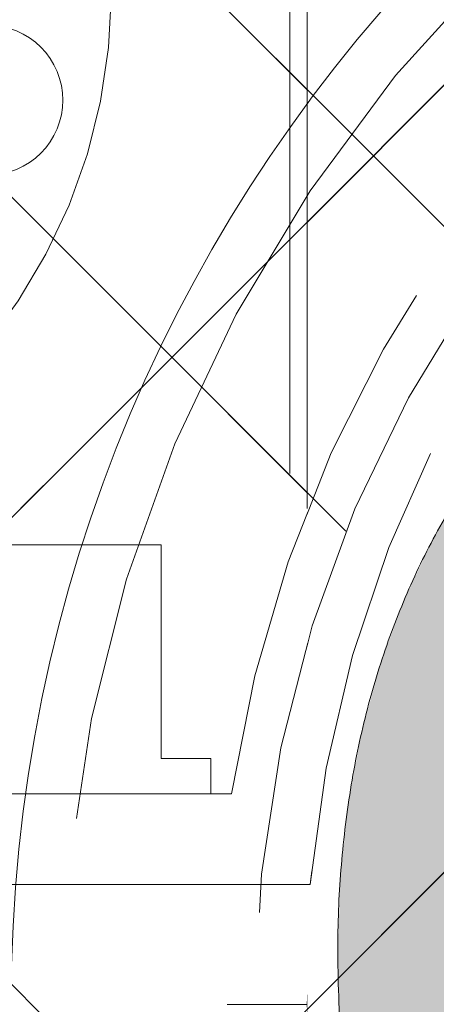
# Model space of a CAD drawing. Header units: inches. Extents: x -456 to -299, y -255 to -14.
# Tile 9 of 45: x -376.162 to -375.692, y -86.528 to -85.417. Entities that reach past the tile are written whole.
import ezdxf

# ---------------------------------------------------------------- set-up
doc = ezdxf.new("R2010")
doc.units = ezdxf.units.IN
doc.header["$LTSCALE"] = 32
doc.header["$MEASUREMENT"] = 0
doc.linetypes.add('Dash Style-1', pattern=[0.083328, 0.041656, -0.041672])
for name, color, linetype, lineweight in [('Black', 7, 'Continuous', 18), ('DashLine', 7, 'Dash Style-1', 13), ('DashLineFill', 7, 'Dash Style-1', 13), ('Drawing', 7, 'Continuous', 18), ('Metal-Black', 7, 'Continuous', 18), ('Metal-DeskStructure', 7, 'Continuous', 13), ('None', 7, 'Continuous', 18), ('SolidLine', 7, 'Continuous', 15), ('Wood_1-H', 7, 'Continuous', 13)]:
    doc.layers.add(name, color=color, linetype=linetype, lineweight=lineweight)
doc.layers.add('Metal-Leg', color=7, linetype='Continuous', lineweight=18, true_color=0x4c4c4c)
pattern_1 = [(45, (0, 0), (-1.61301565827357, 1.935715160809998), []), (45, (-1.0608, 1.0608), (-0.4723460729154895, 0.4167612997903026), [])]

# ---------------------------------------------------------------- blocks, each defined once
blk = doc.blocks.new('TL14_lower_leg (2D)')
at = {"layer": 'DashLine', "flags": 128}
blk.add_lwpolyline([(-1.777195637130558e-14, 1.377952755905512), (0.1350629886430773, 1.371317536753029), (0.2688252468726, 1.351475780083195), (0.3999985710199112, 1.318618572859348), (0.5273196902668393, 1.27306234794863), (0.649562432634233, 1.215245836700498), (0.7655495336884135, 1.14572584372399), (0.8741639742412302, 1.065171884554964), (0.9743597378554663, 0.9743597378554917), (1.065171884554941, 0.8741639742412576), (1.14572584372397, 0.7655495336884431), (1.215245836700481, 0.6495624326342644), (1.273062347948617, 0.5273196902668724), (1.318618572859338, 0.3999985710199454), (1.351475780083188, 0.2688252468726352), (1.371317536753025, 0.1350629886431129), (1.377952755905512, 1.783045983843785e-14), (1.371317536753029, -0.1350629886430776), (1.351475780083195, -0.2688252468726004), (1.318618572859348, -0.3999985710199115), (1.27306234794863, -0.5273196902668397), (1.215245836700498, -0.6495624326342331), (1.145725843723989, -0.7655495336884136), (1.065171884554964, -0.8741639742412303), (0.9743597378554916, -0.9743597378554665), (0.8741639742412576, -1.065171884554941), (0.7655495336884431, -1.14572584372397), (0.6495624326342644, -1.215245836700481), (0.5273196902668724, -1.273062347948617), (0.3999985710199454, -1.318618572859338), (0.2688252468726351, -1.351475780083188), (0.135062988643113, -1.371317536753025), (1.777195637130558e-14, -1.377952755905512), (-0.1350629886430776, -1.371317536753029), (-0.2688252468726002, -1.351475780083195), (-0.3999985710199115, -1.318618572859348), (-0.5273196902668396, -1.27306234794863), (-0.6495624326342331, -1.215245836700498), (-0.7655495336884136, -1.14572584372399), (-0.8741639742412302, -1.065171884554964), (-0.9743597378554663, -0.9743597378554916), (-1.065171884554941, -0.8741639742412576), (-1.14572584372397, -0.7655495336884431), (-1.215245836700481, -0.6495624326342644), (-1.273062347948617, -0.5273196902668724), (-1.318618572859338, -0.3999985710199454), (-1.351475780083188, -0.2688252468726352), (-1.371317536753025, -0.1350629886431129), (-1.377952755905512, -1.783045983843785e-14), (-1.371317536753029, 0.1350629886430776), (-1.351475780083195, 0.2688252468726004), (-1.318618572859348, 0.3999985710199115), (-1.27306234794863, 0.5273196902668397), (-1.215245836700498, 0.6495624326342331), (-1.145725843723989, 0.7655495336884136), (-1.065171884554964, 0.8741639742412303), (-0.9743597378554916, 0.9743597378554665), (-0.8741639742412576, 1.065171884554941), (-0.7655495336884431, 1.14572584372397), (-0.6495624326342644, 1.215245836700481), (-0.5273196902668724, 1.273062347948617), (-0.3999985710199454, 1.318618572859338), (-0.2688252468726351, 1.351475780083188), (-0.135062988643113, 1.371317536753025)], close=True, dxfattribs=at)
blk = doc.blocks.new('Group-47')
at = {"layer": 'DashLine'}
for p, q in [((-0.0001991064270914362, 1.232283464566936), (-0.0001991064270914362, 1.468503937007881)), ((-0.1183093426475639, 1.114173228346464), (-0.3545298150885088, 1.114173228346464)), ((0.117911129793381, 1.114173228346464), (0.3541316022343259, 1.114173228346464)), ((-0.0001991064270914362, 0.9960629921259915), (-0.0001991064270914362, 0.7598425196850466))]:
    blk.add_line(p, q, dxfattribs=at)
at = {"layer": 'DashLine', "flags": 128}
blk.add_lwpolyline([(-0.2561046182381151, 1.1141732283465), (-0.2548723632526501, 1.139256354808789), (-0.2511874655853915, 1.164097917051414), (-0.2450854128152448, 1.188458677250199), (-0.2366249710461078, 1.212104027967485), (-0.2258876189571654, 1.234806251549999), (-0.2129767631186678, 1.256346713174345), (-0.1980167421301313, 1.276517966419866), (-0.1811516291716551, 1.295125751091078), (-0.1625438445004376, 1.311990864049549), (-0.1423725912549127, 1.32695088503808), (-0.1208321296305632, 1.339861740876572), (-0.0981299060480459, 1.350599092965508), (-0.07448455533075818, 1.359059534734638), (-0.05012379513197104, 1.365161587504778), (-0.02528223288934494, 1.368846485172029), (-0.0001991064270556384, 1.370078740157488), (0.02488402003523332, 1.368846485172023), (0.04972558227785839, 1.365161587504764), (0.07408634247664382, 1.359059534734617), (0.09773169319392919, 1.35059909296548), (0.1204339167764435, 1.339861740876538), (0.1419743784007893, 1.32695088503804), (0.1621456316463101, 1.311990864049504), (0.1807534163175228, 1.295125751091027), (0.1976185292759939, 1.27651796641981), (0.2125785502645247, 1.256346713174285), (0.2254894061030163, 1.234806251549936), (0.2362267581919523, 1.212104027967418), (0.2446871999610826, 1.188458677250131), (0.2507892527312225, 1.164097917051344), (0.2544741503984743, 1.139256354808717), (0.2557064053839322, 1.114173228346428), (0.2544741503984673, 1.089090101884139), (0.2507892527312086, 1.064248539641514), (0.2446871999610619, 1.039887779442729), (0.236226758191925, 1.016242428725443), (0.2254894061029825, 0.993540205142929), (0.2125785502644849, 0.9719997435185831), (0.1976185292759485, 0.9518284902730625), (0.1807534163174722, 0.9332207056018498), (0.1621456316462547, 0.9163555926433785), (0.1419743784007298, 0.9013955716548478), (0.1204339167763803, 0.8884847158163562), (0.09773169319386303, 0.8777473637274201), (0.0740863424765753, 0.8692869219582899), (0.04972558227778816, 0.8631848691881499), (0.02488402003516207, 0.8594999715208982), (-0.000199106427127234, 0.8582677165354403), (-0.02528223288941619, 0.8594999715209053), (-0.05012379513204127, 0.8631848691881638), (-0.0744845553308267, 0.8692869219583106), (-0.09812990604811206, 0.8777473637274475), (-0.1208321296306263, 0.88848471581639), (-0.1423725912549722, 0.9013955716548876), (-0.1625438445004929, 0.9163555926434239), (-0.1811516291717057, 0.9332207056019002), (-0.1980167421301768, 0.9518284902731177), (-0.2129767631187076, 0.9719997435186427), (-0.2258876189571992, 0.9935402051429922), (-0.2366249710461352, 1.016242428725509), (-0.2450854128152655, 1.039887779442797), (-0.2511874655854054, 1.064248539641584), (-0.2548723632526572, 1.089090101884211)], close=True, dxfattribs=at)
blk = doc.blocks.new('1BRPT9-Bracket (2D)')
at = {"layer": 'DashLineFill', "linetype": 'Continuous', "lineweight": 13}
h = blk.add_hatch(dxfattribs=at)
h.set_pattern_fill('Steel', color=253, style=0, pattern_type=2)
h.set_pattern_definition(pattern_1)
edge = h.paths.add_edge_path()
edge.add_arc((1.677931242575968, -8.488188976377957), 0.2519685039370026, 269.999999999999, 360.0000000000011)
edge.add_line((1.929899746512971, -8.488188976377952), (1.929899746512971, -7.480314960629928))
edge.add_line((1.929899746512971, -7.480314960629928), (2.323600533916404, -7.480314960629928))
edge.add_line((2.323600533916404, -7.480314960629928), (2.323600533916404, 7.461135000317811))
edge.add_line((2.323600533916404, 7.461135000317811), (1.929899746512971, 7.480314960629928))
edge.add_line((1.929899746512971, 7.480314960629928), (1.929899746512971, 8.488188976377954))
edge.add_arc((1.677931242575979, 8.488188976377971), 0.2519685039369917, 359.999999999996, 450.0000000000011)
edge.add_line((1.677931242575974, 8.740157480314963), (-2.32206875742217, 8.740157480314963))
edge.add_line((-2.32206875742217, 8.740157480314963), (-2.32206875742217, -8.74015748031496))
edge.add_line((-2.32206875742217, -8.74015748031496), (1.677931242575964, -8.74015748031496))
at = {"layer": 'Metal-DeskStructure', "color": 7}
blk.add_blockref('Group-47', (0, 0), dxfattribs=at)
blk = doc.blocks.new('Group-63')
at = {"layer": 'DashLineFill', "linetype": 'Continuous', "lineweight": 13}
h = blk.add_hatch(dxfattribs=at)
h.set_pattern_fill('Steel', color=253, style=0, pattern_type=2)
h.set_pattern_definition(pattern_1)
h.paths.add_polyline_path([(-2.066929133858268, 1.397637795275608), (2.066929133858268, 1.397637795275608), (2.066929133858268, 0.1377952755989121), (2.106299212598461, 0.1377952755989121), (2.106299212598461, -0.1377952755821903), (2.066929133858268, -0.1377952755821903), (2.066929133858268, -5.275590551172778), (2.106299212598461, -5.275590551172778), (2.106299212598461, -5.55118110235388), (2.066929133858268, -5.55118110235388), (2.066929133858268, -5.82677165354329), (-2.066929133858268, -5.82677165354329), (-2.066929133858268, -5.55118110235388), (-2.106299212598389, -5.55118110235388), (-2.106299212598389, -5.275590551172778), (-2.066929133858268, -5.275590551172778), (-2.066929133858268, -0.1377952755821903), (-2.106299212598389, -0.1377952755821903), (-2.106299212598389, 0.1377952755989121), (-2.066929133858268, 0.1377952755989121)])
at = {"layer": 'DashLineFill', "flags": 128}
blk.add_lwpolyline([(-2.066929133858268, 1.397637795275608), (2.066929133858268, 1.397637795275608), (2.066929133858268, 0.1377952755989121), (2.106299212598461, 0.1377952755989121), (2.106299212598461, -0.1377952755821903), (2.066929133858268, -0.1377952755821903), (2.066929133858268, -5.275590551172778), (2.106299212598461, -5.275590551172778), (2.106299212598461, -5.55118110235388), (2.066929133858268, -5.55118110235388), (2.066929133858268, -5.82677165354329), (-2.066929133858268, -5.82677165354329), (-2.066929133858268, -5.55118110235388), (-2.106299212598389, -5.55118110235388), (-2.106299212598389, -5.275590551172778), (-2.066929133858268, -5.275590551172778), (-2.066929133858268, -0.1377952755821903), (-2.106299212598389, -0.1377952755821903), (-2.106299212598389, 0.1377952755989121), (-2.066929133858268, 0.1377952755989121)], close=True, dxfattribs=at)
blk = doc.blocks.new('TL14_upper_leg (2D)')
at = {"layer": 'DashLine', "color": 7}
blk.add_blockref('Group-63', (0, 0), dxfattribs=at)
blk = doc.blocks.new('Group-64')
at = {"layer": 'Metal-DeskStructure', "linetype": 'Continuous', "lineweight": 0, "true_color": 0xff0000}
blk.add_hatch(color=1, dxfattribs=at).paths.add_polyline_path([(0.7234251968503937, -0.395084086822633), (1.067913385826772, -0.4833594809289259), (1.040361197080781, -0.5852005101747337), (1.007762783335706, -0.6808010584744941), (0.9701181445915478, -0.7701611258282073), (0.9274272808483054, -0.8532807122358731), (0.8796901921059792, -0.9301598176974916), (0.8269068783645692, -1.000798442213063), (0.7690773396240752, -1.065196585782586), (0.7062015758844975, -1.123354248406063), (0.6390028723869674, -1.174951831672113), (0.5682045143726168, -1.219669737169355), (0.4938065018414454, -1.257507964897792), (0.4158088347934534, -1.288466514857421), (0.3342115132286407, -1.312545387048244), (0.2490145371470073, -1.329744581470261), (0.1602179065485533, -1.340064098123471), (0.0678216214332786, -1.343503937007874), (-0.02759378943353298, -1.340829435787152), (-0.1184507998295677, -1.332805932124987), (-0.2047494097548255, -1.319433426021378), (-0.2864896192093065, -1.300711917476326), (-0.3636714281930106, -1.27664140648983), (-0.4362948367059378, -1.247221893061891), (-0.5043598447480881, -1.212453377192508), (-0.5678664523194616, -1.172335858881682), (-0.6272604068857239, -1.127155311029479), (-0.6829874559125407, -1.077197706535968), (-0.7350475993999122, -1.022463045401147), (-0.783440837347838, -0.9629513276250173), (-0.8281671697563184, -0.8986625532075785), (-0.8692265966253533, -0.8295967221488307), (-0.9066191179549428, -0.7557538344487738), (-0.9403447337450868, -0.6771338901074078), (-0.9702436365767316, -0.5953684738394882), (-0.996156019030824, -0.5120891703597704), (-1.018081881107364, -0.4272959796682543), (-1.036021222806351, -0.3409889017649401), (-1.049974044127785, -0.2531679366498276), (-1.059940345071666, -0.1638330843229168), (-1.065920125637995, -0.07298434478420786), (-1.067913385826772, 0.01937828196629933), (-1.065693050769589, 0.1192260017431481), (-1.059032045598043, 0.2158441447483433), (-1.047930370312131, 0.309232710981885), (-1.032388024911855, 0.3993917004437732), (-1.012405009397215, 0.4863211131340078), (-0.9879813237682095, 0.5700209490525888), (-0.9591169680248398, 0.6504912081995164), (-0.9258119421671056, 0.7277318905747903), (-0.8884026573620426, 0.8010785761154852), (-0.8472255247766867, 0.8698668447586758), (-0.8022805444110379, 0.934096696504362), (-0.7535677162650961, 0.9937681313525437), (-0.7010870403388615, 1.048881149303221), (-0.6448385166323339, 1.099435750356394), (-0.5848221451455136, 1.145431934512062), (-0.5210379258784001, 1.186869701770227), (-0.4545455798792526, 1.22358085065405), (-0.3864048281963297, 1.255397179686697), (-0.3166156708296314, 1.282318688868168), (-0.2451781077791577, 1.304345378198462), (-0.1720921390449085, 1.32147724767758), (-0.097357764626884, 1.333714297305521), (-0.02097498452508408, 1.341056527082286), (0.05705620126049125, 1.343503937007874), (0.1448856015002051, 1.34044256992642), (0.2291321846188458, 1.331258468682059), (0.3097959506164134, 1.31595163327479), (0.3868768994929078, 1.294522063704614), (0.4603750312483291, 1.266969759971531), (0.5302903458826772, 1.233294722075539), (0.5966228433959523, 1.193496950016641), (0.6593725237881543, 1.147576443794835), (0.7180179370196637, 1.096121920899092), (0.7720376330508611, 1.039722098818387), (0.8214316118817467, 0.9783769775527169), (0.8661998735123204, 0.9120865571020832), (0.9063424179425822, 0.8408508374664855), (0.9418592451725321, 0.7646698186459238), (0.97275035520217, 0.683543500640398), (0.9990157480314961, 0.5974718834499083), (0.6545275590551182, 0.5156567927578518), (0.6334850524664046, 0.5853363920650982), (0.6101885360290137, 0.6501211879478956), (0.5846380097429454, 0.7100111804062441), (0.5568334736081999, 0.7650063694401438), (0.526774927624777, 0.8151067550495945), (0.4944623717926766, 0.8603123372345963), (0.459895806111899, 0.9006231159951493), (0.423075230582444, 0.9360390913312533), (0.3838997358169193, 0.9669471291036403), (0.3422684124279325, 0.9937340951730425), (0.2981812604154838, 1.01639998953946), (0.2516382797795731, 1.034944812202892), (0.2026394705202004, 1.049368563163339), (0.1511848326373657, 1.059671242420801), (0.09727436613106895, 1.065852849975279), (0.04090807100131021, 1.067913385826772), (-0.02393573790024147, 1.065634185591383), (-0.08605459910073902, 1.058796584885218), (-0.1454485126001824, 1.047400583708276), (-0.2021174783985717, 1.031446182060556), (-0.2560614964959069, 1.010933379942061), (-0.3072805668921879, 0.9858621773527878), (-0.3557746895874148, 0.9562325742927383), (-0.4015438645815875, 0.9220445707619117), (-0.4443021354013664, 0.8840046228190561), (-0.4837635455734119, 0.8428191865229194), (-0.5199280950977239, 0.7984882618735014), (-0.5527957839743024, 0.7510118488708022), (-0.5823666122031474, 0.7003899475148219), (-0.6086405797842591, 0.6466225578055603), (-0.6316176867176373, 0.5897096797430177), (-0.651297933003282, 0.5296513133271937), (-0.6682027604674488, 0.4677847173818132), (-0.6828536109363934, 0.4054471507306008), (-0.6952504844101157, 0.3426386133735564), (-0.7053933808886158, 0.2793591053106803), (-0.7132823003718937, 0.2156086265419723), (-0.7189172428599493, 0.1513871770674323), (-0.7222982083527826, 0.0866947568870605), (-0.7234251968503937, 0.0215313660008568), (-0.7220627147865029, -0.06137790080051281), (-0.7179752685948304, -0.1416295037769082), (-0.7111628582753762, -0.2192234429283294), (-0.7016254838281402, -0.2941597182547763), (-0.6893631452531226, -0.3664383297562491), (-0.6743758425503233, -0.4360592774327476), (-0.6566635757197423, -0.5030225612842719), (-0.6362263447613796, -0.567328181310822), (-0.6129043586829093, -0.6283117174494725), (-0.586537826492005, -0.6853087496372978), (-0.5571267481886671, -0.738319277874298), (-0.5246711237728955, -0.7873433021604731), (-0.48917095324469, -0.8323808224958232), (-0.4506262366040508, -0.8734318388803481), (-0.4090369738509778, -0.9104963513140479), (-0.3644031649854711, -0.9435743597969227), (-0.3177677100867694, -0.9727163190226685), (-0.2701735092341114, -0.9979726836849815), (-0.2216205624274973, -1.019343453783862), (-0.172108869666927, -1.036828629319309), (-0.1216384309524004, -1.050428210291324), (-0.07020924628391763, -1.060142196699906), (-0.01782131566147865, -1.065970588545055), (0.03552536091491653, -1.067913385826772), (0.09966292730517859, -1.06526411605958), (0.1612773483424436, -1.057316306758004), (0.2203686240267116, -1.044069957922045), (0.2769367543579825, -1.025525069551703), (0.3309817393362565, -1.001681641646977), (0.3825035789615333, -0.9725396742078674), (0.4315022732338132, -0.9380991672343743), (0.477977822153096, -0.8983601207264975), (0.5213751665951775, -0.8534066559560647), (0.5611392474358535, -0.8033228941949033), (0.597270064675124, -0.7481088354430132), (0.629767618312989, -0.6877644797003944), (0.6586319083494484, -0.622289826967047), (0.6838629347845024, -0.551684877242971), (0.7054606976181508, -0.4759496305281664)])
at = {"layer": 'Metal-DeskStructure', "color": 7}
blk.add_open_spline([(0.7234251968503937, -0.395084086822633), (0.8956692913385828, -0.4392217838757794), (1.067913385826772, -0.4833594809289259), (0.9677970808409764, -0.9032045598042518), (0.4446060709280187, -1.343503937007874), (-0.3229568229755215, -1.343503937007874), (-0.8127760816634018, -1.00116778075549), (-1.067913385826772, -0.3530999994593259), (-1.067913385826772, 0.4252283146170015), (-0.7837104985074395, 1.030235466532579), (-0.2583653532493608, 1.343503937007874), (0.4155394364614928, 1.343503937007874), (0.9032056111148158, 0.951648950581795), (0.999015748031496, 0.5974718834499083), (0.8267716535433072, 0.5565643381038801), (0.6545275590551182, 0.5156567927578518), (0.5748655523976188, 0.8041647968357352), (0.2712849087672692, 1.067913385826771), (-0.2239170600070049, 1.067913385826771), (-0.5791706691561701, 0.776175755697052), (-0.7234251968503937, 0.2831268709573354), (-0.7234251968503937, -0.3154210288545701), (-0.5490274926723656, -0.8192353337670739), (-0.1797788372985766, -1.067913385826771), (0.2971219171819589, -1.067913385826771), (0.658833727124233, -0.7288068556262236), (0.7234251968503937, -0.395084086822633)], degree=2, knots=[0, 0, 0, 0.01570333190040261, 0.01570333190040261, 0.05382182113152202, 0.09194031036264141, 0.1314745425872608, 0.1710087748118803, 0.2105430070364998, 0.2536192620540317, 0.2966955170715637, 0.3397717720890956, 0.3887288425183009, 0.4376859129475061, 0.4376859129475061, 0.4613080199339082, 0.4613080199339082, 0.5012446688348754, 0.5411813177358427, 0.5870897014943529, 0.6329980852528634, 0.6789064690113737, 0.7380395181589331, 0.7971725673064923, 0.8563056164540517, 0.9281528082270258, 1, 1, 1], dxfattribs=at)
blk = doc.blocks.new('SlateLegLocator-C')
at = {"color": 255, "linetype": 'Dash Style-1', "lineweight": 5}
blk.add_wipeout([(-2.106299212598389, 1.3779527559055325), (2.10629921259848, 1.3779527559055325), (2.10629921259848, -5.807086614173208), (-2.106299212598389, -5.807086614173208)], dxfattribs=at).dxf.layer = 'Black'
at = {"layer": 'Black', "linetype": 'Dash Style-1', "lineweight": 5, "flags": 128}
blk.add_lwpolyline([(-2.106299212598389, 1.377952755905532), (2.106299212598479, 1.377952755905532), (2.106299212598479, -5.807086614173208), (-2.106299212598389, -5.807086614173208)], close=True, dxfattribs=at)
at = {"layer": 'Metal-DeskStructure', "color": 7}
blk.add_blockref('Group-64', (0, 0), dxfattribs=at)
blk = doc.blocks.new('StructEnd-C (2D)')
at = {"layer": 'Metal-Black', "color": 7}
blk.add_blockref('1BRPT9-Bracket (2D)', (0, 0), dxfattribs=at)
at = {"layer": 'Metal-Leg', "color": 7}
blk.add_blockref('TL14_upper_leg (2D)', (0, 0), dxfattribs=at)
at = {"layer": 'Metal-DeskStructure', "color": 7}
blk.add_blockref('SlateLegLocator-C', (0, 0), dxfattribs=at)
blk = doc.blocks.new('Group-68')
at = {"layer": 'SolidLine', "color": 7}
blk.add_blockref('TL14_lower_leg (2D)', (0, -65.98425196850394), dxfattribs=at)
at = {"layer": 'SolidLine', "color": 7, "rotation": 90}
blk.add_blockref('StructEnd-C (2D)', (0, -65.98425196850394), dxfattribs=at)
blk = doc.blocks.new('SL Floating Runoff Desk (2D)')
at = {"layer": 'None'}
blk.add_blockref('Group-68', (0, 0), dxfattribs=at)
at = {"layer": 'Drawing', "color": 0, "flags": 1}
for tag in ['Tag', 'Catalog', 'Option1', 'Option2', 'Option3', 'Option4', 'Option5', 'Option6', 'Option7', 'Option8', 'Option9', 'Option10', 'Option11', 'Option12', 'Custom', 'FinishGroup', 'Discount', 'Item2', 'Item3', 'Item6', 'Item9', 'Item10', 'Item12', 'Item13', 'Item16', 'Item19', 'Item20', 'Item21', 'Item22', 'Item23', 'Item24', 'Item25', 'Item8', 'Item18', 'Item1', 'Item4', 'Item5', 'Item7', 'Item11', 'Item14', 'Item15', 'Item17']:
    blk.add_attdef(tag, (-30.00000000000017, -74.81889763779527), '', height=0.007086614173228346, dxfattribs=at)
blk = doc.blocks.new('Slate-LegBrace (2D)')
at = {"layer": 'DashLineFill', "linetype": 'Continuous', "lineweight": 13}
h = blk.add_hatch(dxfattribs=at)
h.set_pattern_fill('Steel', color=253, style=0, pattern_type=2)
h.set_pattern_definition(pattern_1)
edge = h.paths.add_edge_path()
edge.add_line((-2.199587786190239, 0.1351515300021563), (-1.374775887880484, 0.1351515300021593))
edge.add_arc((3.636636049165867e-15, 0.01355418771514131), 1.380142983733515, 5.054592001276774, 174.9454079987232, ccw=False)
edge.add_line((1.374775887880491, 0.1351515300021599), (2.199718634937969, 0.1351515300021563))
edge.add_arc((6.542437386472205e-05, 0.01705725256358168), 2.202821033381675, 3.07312710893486, 176.9268728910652)
h = blk.add_hatch(dxfattribs=at)
h.set_pattern_fill('Steel', color=253, style=0, pattern_type=2)
h.set_pattern_definition(pattern_1)
edge = h.paths.add_edge_path()
edge.add_line((-2.191696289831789, 0.2375138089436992), (-1.463739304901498, 0.2375137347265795))
edge.add_arc((6.542437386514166e-05, 0.017041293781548), 1.480314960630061, 8.565281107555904, 171.4347188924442, ccw=False)
edge.add_line((1.463870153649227, 0.2375137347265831), (2.191827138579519, 0.2375138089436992))
edge.add_line((2.191827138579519, 0.2375138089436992), (2.19971863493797, 0.1351515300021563))
edge.add_line((2.19971863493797, 0.1351515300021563), (1.374775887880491, 0.1351515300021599))
edge.add_arc((3.356894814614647e-15, 0.01355418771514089), 1.380142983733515, 5.054592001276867, 174.9454079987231)
edge.add_line((-1.374775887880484, 0.1351515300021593), (-2.19958778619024, 0.1351515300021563))
edge.add_line((-2.19958778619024, 0.1351515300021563), (-2.191696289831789, 0.2375138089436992))
h = blk.add_hatch(dxfattribs=at)
h.set_pattern_fill('Steel', color=253, style=0, pattern_type=2)
h.set_pattern_definition(pattern_1)
h.paths.add_polyline_path([(-1.738774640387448, 0.9363963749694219), (-1.747067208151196, 0.9368037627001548), (-1.755279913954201, 0.9380220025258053), (-1.763333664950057, 0.940039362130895), (-1.771150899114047, 0.9428364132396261), (-1.778656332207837, 0.9463862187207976), (-1.785777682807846, 0.9506545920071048), (-1.79244636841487, 0.9556004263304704), (-1.798598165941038, 0.9611760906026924), (-1.80417383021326, 0.9673278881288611), (-1.809119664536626, 0.9739965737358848), (-1.813388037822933, 0.9811179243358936), (-1.816937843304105, 0.9886233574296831), (-1.819734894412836, 0.9964405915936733), (-1.821752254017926, 1.00449434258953), (-1.822970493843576, 1.012707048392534), (-1.823377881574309, 1.020999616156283), (-1.822970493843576, 1.029292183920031), (-1.821752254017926, 1.037504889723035), (-1.819734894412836, 1.045558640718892), (-1.816937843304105, 1.053375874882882), (-1.813388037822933, 1.060881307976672), (-1.809119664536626, 1.06800265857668), (-1.80417383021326, 1.074671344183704), (-1.798598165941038, 1.080823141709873), (-1.79244636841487, 1.086398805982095), (-1.785777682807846, 1.09134464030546), (-1.778656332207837, 1.095613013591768), (-1.771150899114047, 1.099162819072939), (-1.763333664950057, 1.10195987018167), (-1.755279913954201, 1.10397722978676), (-1.747067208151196, 1.10519546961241), (-1.738774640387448, 1.105602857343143), (-1.7304820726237, 1.10519546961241), (-1.722269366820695, 1.10397722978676), (-1.714215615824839, 1.10195987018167), (-1.706398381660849, 1.099162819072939), (-1.698892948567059, 1.095613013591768), (-1.69177159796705, 1.09134464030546), (-1.685102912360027, 1.086398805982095), (-1.678951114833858, 1.080823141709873), (-1.673375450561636, 1.074671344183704), (-1.66842961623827, 1.06800265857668), (-1.664161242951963, 1.060881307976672), (-1.660611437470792, 1.053375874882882), (-1.657814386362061, 1.045558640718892), (-1.655797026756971, 1.037504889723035), (-1.65457878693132, 1.029292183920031), (-1.654171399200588, 1.020999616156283), (-1.65457878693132, 1.012707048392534), (-1.655797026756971, 1.00449434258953), (-1.657814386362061, 0.9964405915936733), (-1.660611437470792, 0.9886233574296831), (-1.664161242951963, 0.9811179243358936), (-1.66842961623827, 0.9739965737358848), (-1.673375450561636, 0.9673278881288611), (-1.678951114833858, 0.9611760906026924), (-1.685102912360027, 0.9556004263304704), (-1.69177159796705, 0.9506545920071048), (-1.698892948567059, 0.9463862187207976), (-1.706398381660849, 0.9428364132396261), (-1.714215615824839, 0.940039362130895), (-1.722269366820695, 0.9380220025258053), (-1.7304820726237, 0.9368037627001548)])
h = blk.add_hatch(dxfattribs=at)
h.set_pattern_fill('Steel', color=253, style=0, pattern_type=2)
h.set_pattern_definition(pattern_1)
h.paths.add_polyline_path([(-2.186309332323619, -0.2676096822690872), (-2.186309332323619, -0.2375137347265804), (-1.992015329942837, -0.2375137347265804), (-1.992015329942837, -0.02575645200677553), (-1.988265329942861, -0.02575645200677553), (-1.988265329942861, 0.7034311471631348), (-1.929210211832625, 0.762486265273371), (-1.734820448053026, 0.762486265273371), (-1.67576532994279, 0.7034311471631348), (-1.67576532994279, -0.02575645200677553), (-1.672015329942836, -0.02575645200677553), (-1.672015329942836, -0.2375137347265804), (-1.477721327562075, -0.2375137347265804), (-1.477721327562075, -0.2676096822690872)])
h = blk.add_hatch(dxfattribs=at)
h.set_pattern_fill('Steel', color=253, style=0, pattern_type=2)
h.set_pattern_definition(pattern_1)
h.paths.add_polyline_path([(-2.177118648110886, 0.237513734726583), (-2.177118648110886, 0.2775137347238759), (-2.1211904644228, 0.2775137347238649), (-2.1211904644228, 0.5187637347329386), (-1.542840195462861, 0.5187637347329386), (-1.542840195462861, 0.2775137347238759), (-1.486912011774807, 0.2775137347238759), (-1.486912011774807, 0.237513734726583)])
at = {"layer": 'DashLineFill', "flags": 128}
for points in [[(-2.199587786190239, 0.1351515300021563), (-1.374775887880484, 0.1351515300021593, -0.9154551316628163), (1.374775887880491, 0.1351515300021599), (2.199718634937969, 0.1351515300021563, 0.9477524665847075)], [(-2.191696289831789, 0.2375138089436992), (-1.463739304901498, 0.2375137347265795, -0.8606629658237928), (1.463870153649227, 0.2375137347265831), (2.191827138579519, 0.2375138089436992), (2.19971863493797, 0.1351515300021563), (1.374775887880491, 0.1351515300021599, 0.9154551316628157), (-1.374775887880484, 0.1351515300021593), (-2.19958778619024, 0.1351515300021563)]]:
    blk.add_lwpolyline(points, format="xyb", close=True, dxfattribs=at)
for points in [[(-1.738774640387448, 0.9363963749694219), (-1.747067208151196, 0.9368037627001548), (-1.755279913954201, 0.9380220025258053), (-1.763333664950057, 0.940039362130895), (-1.771150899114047, 0.9428364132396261), (-1.778656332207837, 0.9463862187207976), (-1.785777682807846, 0.9506545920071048), (-1.79244636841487, 0.9556004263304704), (-1.798598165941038, 0.9611760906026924), (-1.80417383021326, 0.9673278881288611), (-1.809119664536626, 0.9739965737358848), (-1.813388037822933, 0.9811179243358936), (-1.816937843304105, 0.9886233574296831), (-1.819734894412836, 0.9964405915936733), (-1.821752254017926, 1.00449434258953), (-1.822970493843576, 1.012707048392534), (-1.823377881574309, 1.020999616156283), (-1.822970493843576, 1.029292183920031), (-1.821752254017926, 1.037504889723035), (-1.819734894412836, 1.045558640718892), (-1.816937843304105, 1.053375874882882), (-1.813388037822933, 1.060881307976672), (-1.809119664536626, 1.06800265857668), (-1.80417383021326, 1.074671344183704), (-1.798598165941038, 1.080823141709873), (-1.79244636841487, 1.086398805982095), (-1.785777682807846, 1.09134464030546), (-1.778656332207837, 1.095613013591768), (-1.771150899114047, 1.099162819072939), (-1.763333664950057, 1.10195987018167), (-1.755279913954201, 1.10397722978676), (-1.747067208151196, 1.10519546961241), (-1.738774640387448, 1.105602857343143), (-1.7304820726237, 1.10519546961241), (-1.722269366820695, 1.10397722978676), (-1.714215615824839, 1.10195987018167), (-1.706398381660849, 1.099162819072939), (-1.698892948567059, 1.095613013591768), (-1.69177159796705, 1.09134464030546), (-1.685102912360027, 1.086398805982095), (-1.678951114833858, 1.080823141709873), (-1.673375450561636, 1.074671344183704), (-1.66842961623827, 1.06800265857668), (-1.664161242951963, 1.060881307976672), (-1.660611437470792, 1.053375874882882), (-1.657814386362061, 1.045558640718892), (-1.655797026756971, 1.037504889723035), (-1.65457878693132, 1.029292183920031), (-1.654171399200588, 1.020999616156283), (-1.65457878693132, 1.012707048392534), (-1.655797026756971, 1.00449434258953), (-1.657814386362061, 0.9964405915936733), (-1.660611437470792, 0.9886233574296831), (-1.664161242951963, 0.9811179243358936), (-1.66842961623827, 0.9739965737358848), (-1.673375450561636, 0.9673278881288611), (-1.678951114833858, 0.9611760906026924), (-1.685102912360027, 0.9556004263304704), (-1.69177159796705, 0.9506545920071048), (-1.698892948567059, 0.9463862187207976), (-1.706398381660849, 0.9428364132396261), (-1.714215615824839, 0.940039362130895), (-1.722269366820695, 0.9380220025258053), (-1.7304820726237, 0.9368037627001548)], [(-2.186309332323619, -0.2676096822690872), (-2.186309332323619, -0.2375137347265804), (-1.992015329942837, -0.2375137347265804), (-1.992015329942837, -0.02575645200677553), (-1.988265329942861, -0.02575645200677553), (-1.988265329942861, 0.7034311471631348), (-1.929210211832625, 0.762486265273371), (-1.734820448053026, 0.762486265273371), (-1.67576532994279, 0.7034311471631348), (-1.67576532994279, -0.02575645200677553), (-1.672015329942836, -0.02575645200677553), (-1.672015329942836, -0.2375137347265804), (-1.477721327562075, -0.2375137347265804), (-1.477721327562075, -0.2676096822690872)], [(-2.177118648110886, 0.237513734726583), (-2.177118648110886, 0.2775137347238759), (-2.1211904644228, 0.2775137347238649), (-2.1211904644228, 0.5187637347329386), (-1.542840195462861, 0.5187637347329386), (-1.542840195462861, 0.2775137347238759), (-1.486912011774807, 0.2775137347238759), (-1.486912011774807, 0.237513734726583)]]:
    blk.add_lwpolyline(points, close=True, dxfattribs=at)
blk = doc.blocks.new('TLLegSleeve-NG (2D)')
at = {"layer": 'DashLineFill', "linetype": 'Continuous', "lineweight": 13}
h = blk.add_hatch(dxfattribs=at)
h.set_pattern_fill('Steel', color=253, style=0, pattern_type=2)
h.set_pattern_definition(pattern_1)
edge = h.paths.add_edge_path()
edge.add_arc((0, 2.950395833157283e-16), 1.771653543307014, 180, 360)
edge.add_arc((0, -2.950395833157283e-16), 1.771653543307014, 9.54166404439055e-15, 180)
edge.add_line((-1.771653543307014, 0), (-1.771653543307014, 0))
edge = h.paths.add_edge_path()
edge.add_arc((-1.77635683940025e-15, 2.687045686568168e-15), 1.437007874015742, 180, 360)
edge.add_arc((-1.554312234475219e-15, 2.208425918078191e-15), 1.437007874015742, 9.541664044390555e-15, 180)
edge.add_line((-1.437007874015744, 2.44773580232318e-15), (-1.437007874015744, 2.44773580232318e-15))
at = {"layer": 'DashLine', "flags": 128}
blk.add_lwpolyline([(1.653543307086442, 1.01250325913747e-16), (1.645581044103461, -0.1620755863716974), (1.621770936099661, -0.3225902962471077), (1.582342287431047, -0.4799982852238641), (1.527674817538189, -0.6327836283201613), (1.458295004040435, -0.7794749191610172), (1.374871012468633, -0.9186594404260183), (1.27820626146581, -1.048996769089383), (1.169231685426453, -1.169231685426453), (1.048996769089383, -1.27820626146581), (0.9186594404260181, -1.374871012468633), (0.7794749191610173, -1.458295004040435), (0.6327836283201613, -1.527674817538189), (0.4799982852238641, -1.582342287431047), (0.3225902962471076, -1.621770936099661), (0.1620755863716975, -1.645581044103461), (0, -1.653543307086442), (-0.1620755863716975, -1.645581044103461), (-0.3225902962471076, -1.621770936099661), (-0.4799982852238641, -1.582342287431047), (-0.6327836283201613, -1.527674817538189), (-0.7794749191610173, -1.458295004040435), (-0.9186594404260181, -1.374871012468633), (-1.048996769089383, -1.27820626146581), (-1.169231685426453, -1.169231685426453), (-1.27820626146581, -1.048996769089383), (-1.374871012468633, -0.9186594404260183), (-1.458295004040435, -0.7794749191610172), (-1.527674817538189, -0.6327836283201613), (-1.582342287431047, -0.4799982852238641), (-1.621770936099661, -0.3225902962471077), (-1.645581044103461, -0.1620755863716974), (-1.653543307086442, 1.01250325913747e-16), (-1.645581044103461, 0.1620755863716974), (-1.621770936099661, 0.3225902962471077), (-1.582342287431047, 0.4799982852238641), (-1.527674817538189, 0.6327836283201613), (-1.458295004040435, 0.7794749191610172), (-1.374871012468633, 0.9186594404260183), (-1.27820626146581, 1.048996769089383), (-1.169231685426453, 1.169231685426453), (-1.048996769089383, 1.27820626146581), (-0.9186594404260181, 1.374871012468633), (-0.7794749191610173, 1.458295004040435), (-0.6327836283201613, 1.527674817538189), (-0.4799982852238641, 1.582342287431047), (-0.3225902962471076, 1.621770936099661), (-0.1620755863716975, 1.645581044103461), (0, 1.653543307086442), (0.1620755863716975, 1.645581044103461), (0.3225902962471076, 1.621770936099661), (0.4799982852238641, 1.582342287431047), (0.6327836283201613, 1.527674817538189), (0.7794749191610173, 1.458295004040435), (0.9186594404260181, 1.374871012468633), (1.048996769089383, 1.27820626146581), (1.169231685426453, 1.169231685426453), (1.27820626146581, 1.048996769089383), (1.374871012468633, 0.9186594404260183), (1.458295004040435, 0.7794749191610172), (1.527674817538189, 0.6327836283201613), (1.582342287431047, 0.4799982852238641), (1.621770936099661, 0.3225902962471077), (1.645581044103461, 0.1620755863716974)], close=True, dxfattribs=at)
at = {"layer": 'DashLineFill', "flags": 128}
for points in [[(-1.771653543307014, 0, 0.9999999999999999), (1.771653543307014, 0, 0.9999999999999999), (-1.771653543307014, 0)], [(-1.437007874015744, 2.44773580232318e-15, 0.9999999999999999), (1.43700787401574, 2.44773580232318e-15, 0.9999999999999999), (-1.437007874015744, 2.44773580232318e-15)]]:
    blk.add_lwpolyline(points, format="xyb", close=True, dxfattribs=at)
blk = doc.blocks.new('1BP8DW-Leveler (2D)')
at = {"layer": 'DashLine', "flags": 128}
blk.add_lwpolyline([(0.625, -1.786516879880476e-14), (0.6219904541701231, -0.06126071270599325), (0.6129908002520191, -0.1219314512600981), (0.5980877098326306, -0.1814279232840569), (0.5774247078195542, -0.2391771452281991), (0.551200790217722, -0.2946229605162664), (0.5196685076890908, -0.3472313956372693), (0.4831315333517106, -0.3964958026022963), (0.4419417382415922, -0.4419417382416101), (0.3964958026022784, -0.4831315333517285), (0.3472313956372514, -0.5196685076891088), (0.2946229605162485, -0.5512007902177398), (0.2391771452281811, -0.5774247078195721), (0.181427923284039, -0.5980877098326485), (0.1219314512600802, -0.612990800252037), (0.06126071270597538, -0.6219904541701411), (0, -0.625000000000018), (-0.06126071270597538, -0.6219904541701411), (-0.1219314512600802, -0.612990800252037), (-0.181427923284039, -0.5980877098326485), (-0.2391771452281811, -0.5774247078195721), (-0.2946229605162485, -0.5512007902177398), (-0.3472313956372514, -0.5196685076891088), (-0.3964958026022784, -0.4831315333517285), (-0.4419417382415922, -0.4419417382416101), (-0.4831315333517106, -0.3964958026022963), (-0.5196685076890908, -0.3472313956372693), (-0.551200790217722, -0.2946229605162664), (-0.5774247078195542, -0.2391771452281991), (-0.5980877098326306, -0.1814279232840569), (-0.6129908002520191, -0.1219314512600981), (-0.6219904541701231, -0.06126071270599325), (-0.625, -1.786516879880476e-14), (-0.6219904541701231, 0.06126071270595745), (-0.6129908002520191, 0.1219314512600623), (-0.5980877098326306, 0.1814279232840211), (-0.5774247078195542, 0.2391771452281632), (-0.551200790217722, 0.2946229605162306), (-0.5196685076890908, 0.3472313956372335), (-0.4831315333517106, 0.3964958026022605), (-0.4419417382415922, 0.4419417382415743), (-0.3964958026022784, 0.4831315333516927), (-0.3472313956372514, 0.5196685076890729), (-0.2946229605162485, 0.5512007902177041), (-0.2391771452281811, 0.5774247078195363), (-0.181427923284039, 0.5980877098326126), (-0.1219314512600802, 0.6129908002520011), (-0.06126071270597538, 0.6219904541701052), (0, 0.6249999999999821), (0.06126071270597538, 0.6219904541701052), (0.1219314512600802, 0.6129908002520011), (0.181427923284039, 0.5980877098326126), (0.2391771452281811, 0.5774247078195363), (0.2946229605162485, 0.5512007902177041), (0.3472313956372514, 0.5196685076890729), (0.3964958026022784, 0.4831315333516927), (0.4419417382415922, 0.4419417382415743), (0.4831315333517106, 0.3964958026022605), (0.5196685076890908, 0.3472313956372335), (0.551200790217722, 0.2946229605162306), (0.5774247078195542, 0.2391771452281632), (0.5980877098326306, 0.1814279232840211), (0.6129908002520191, 0.1219314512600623), (0.6219904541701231, 0.06126071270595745)], close=True, dxfattribs=at)
blk = doc.blocks.new('1BRPFX-Ped_Plate (2D)')
at = {"layer": 'DashLineFill', "linetype": 'Continuous', "lineweight": 13}
h = blk.add_hatch(dxfattribs=at)
h.set_pattern_fill('Steel', color=253, style=0, pattern_type=2)
h.set_pattern_definition(pattern_1)
edge = h.paths.add_edge_path()
edge.add_arc((-4.145669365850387, -1.704724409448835), 0.125984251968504, 180, 270.0000000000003)
edge.add_line((-4.145669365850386, -1.830708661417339), (4.145669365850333, -1.830708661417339))
edge.add_arc((4.145669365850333, -1.704724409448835), 0.125984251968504, 270.0000000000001, 360)
edge.add_line((4.271653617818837, -1.704724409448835), (4.271653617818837, 1.704724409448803))
edge.add_arc((4.145669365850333, 1.704724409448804), 0.1259842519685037, 359.9999999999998, 450.0000000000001)
edge.add_line((4.145669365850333, 1.830708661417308), (-4.145669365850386, 1.830708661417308))
edge.add_arc((-4.145669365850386, 1.704724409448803), 0.1259842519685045, 89.99999999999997, 179.9999999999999)
edge.add_line((-4.271653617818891, 1.704724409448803), (-4.271653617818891, -1.704724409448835))
at = {"layer": 'Metal-Black', "color": 7}
blk.add_blockref('1BP8DW-Leveler (2D)', (-2.224409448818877, 1.141732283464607), dxfattribs=at)
blk = doc.blocks.new('1BRPFY-Leg_Plate (2D)')
at = {"layer": 'DashLineFill', "linetype": 'Continuous', "lineweight": 13}
h = blk.add_hatch(dxfattribs=at)
h.set_pattern_fill('Steel', color=253, style=0, pattern_type=2)
h.set_pattern_definition(pattern_1)
edge = h.paths.add_edge_path()
edge.add_arc((-1.704724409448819, -1.704724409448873), 0.125984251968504, 179.9999999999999, 269.9999999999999)
edge.add_line((-1.704724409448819, -1.830708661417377), (1.704724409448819, -1.830708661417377))
edge.add_arc((1.704724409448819, -1.704724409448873), 0.125984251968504, 270.0000000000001, 360.0000000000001)
edge.add_line((1.830708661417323, -1.704724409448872), (1.830708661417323, 1.704724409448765))
edge.add_arc((1.704724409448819, 1.704724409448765), 0.1259842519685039, 0, 90)
edge.add_line((1.704724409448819, 1.830708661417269), (-1.704724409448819, 1.830708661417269))
edge.add_arc((-1.704724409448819, 1.704724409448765), 0.1259842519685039, 90, 180)
edge.add_line((-1.830708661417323, 1.704724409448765), (-1.830708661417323, -1.704724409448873))
blk = doc.blocks.new('Group-71')
at = {"layer": 'SolidLine', "flags": 128}
blk.add_lwpolyline([(-1.71259842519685, 0, -0.414213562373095), (0, 1.71259842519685, -0.414213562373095), (1.71259842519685, 0, -0.414213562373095), (0, -1.71259842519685, -0.414213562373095)], format="xyb", close=True, dxfattribs=at)
at = {"layer": 'SolidLine', "color": 7}
for name in ['1BRPFX-Ped_Plate (2D)', '1BRPFY-Leg_Plate (2D)']:
    blk.add_blockref(name, (0, 0), dxfattribs=at)
at = {"layer": 'Wood_1-H', "color": 7}
blk.add_blockref('Slate-LegBrace (2D)', (0, 0), dxfattribs=at)
at = {"layer": 'Wood_1-H', "color": 7, "rotation": 90}
blk.add_blockref('TLLegSleeve-NG (2D)', (0, 0), dxfattribs=at)
blk = doc.blocks.new('Group-72')
at = {"layer": 'None'}
blk.add_blockref('Group-71', (0, 0), dxfattribs=at)
blk = doc.blocks.new('SL End Leg Box (2D)')
at = {"layer": 'None'}
blk.add_blockref('Group-72', (0, 0), dxfattribs=at)
at = {"layer": 'Drawing', "color": 0, "flags": 1}
for tag in ['Tag', 'Catalog', 'Option1', 'Option2', 'Option3', 'Option4', 'Option5', 'Option6', 'Option7', 'Option8', 'Option9', 'Option10', 'Option11', 'Option12', 'Custom', 'FinishGroup', 'Discount', 'Item2', 'Item3', 'Item6', 'Item9', 'Item10', 'Item12', 'Item13', 'Item16', 'Item19', 'Item20', 'Item21', 'Item22', 'Item23', 'Item24', 'Item25', 'Item8', 'Item18', 'Item1', 'Item4', 'Item5', 'Item7', 'Item11', 'Item14', 'Item15', 'Item17']:
    blk.add_attdef(tag, (-30.01968503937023, -74.81869853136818), '', height=0.007086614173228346, dxfattribs=at)

msp = doc.modelspace()

# ---------------------------------------------------------------- block references
at = {"layer": 'Drawing'}
msp.add_blockref('SL Floating Runoff Desk (2D)', (-374.4593240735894, -20.54440263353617), dxfattribs=at)

# ---------------------------------------------------------------- next in the draw order: block references
msp.add_blockref('SL End Leg Box (2D)', (-374.4593240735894, -86.52845549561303), dxfattribs=at)

doc.saveas('drawing.dxf')
